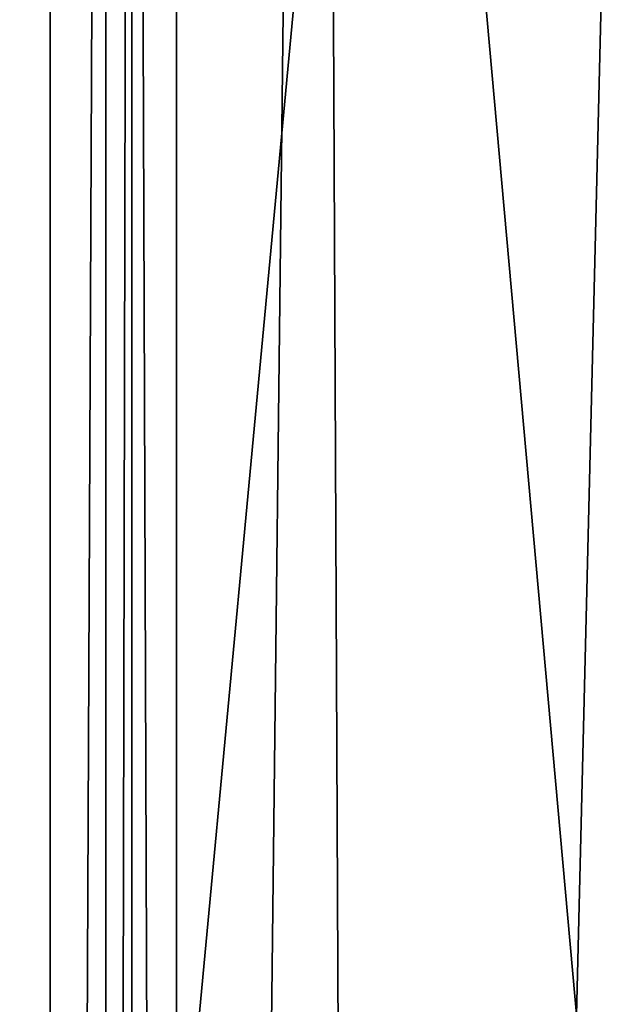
# Model space of a CAD drawing. Header units: millimetres. Extents: x -18.9 to 18.9, y -8.8 to 39.
# Tile 211 of 256: x -3.3 to -1.5, y 20.5 to 23.3. Entities that reach past the tile are written whole.
import ezdxf

# ---------------------------------------------------------------- set-up
doc = ezdxf.new("R2010")
doc.units = ezdxf.units.MM
doc.header["$LTSCALE"] = 41.718519
for name, color, linetype in [('15', 7, 'CONTINUOUS'), ('3', 7, 'CONTINUOUS'), ('36', 7, 'CONTINUOUS'), ('4', 7, 'CONTINUOUS')]:
    doc.layers.add(name, color=color, linetype=linetype)

msp = doc.modelspace()

# ---------------------------------------------------------------- linework, layer by layer
at = {"layer": '15', "color": 7, "linetype": 'Continuous'}
for points in [[(-3.2147, 32.4, -17.1005), (-5.9501, -6.3, -16.3509), (-5.0766, 34.4, -16.643), (-3.2147, 32.4, -17.1005)], [(-3.2147, -3.5, -17.1005), (-5.9501, -6.3, -16.3509), (-3.2147, 32.4, -17.1005), (-3.2147, -3.5, -17.1005)], [(-5.0238, -3.5, 16.659), (-2.2237, 26.4, 17.2571), (-5.0843, 26.4, 16.6404), (-5.0238, -3.5, 16.659)], [(-5.0238, -3.5, 16.659), (0.4624, -3.5, 17.3939), (-2.2237, 26.4, 17.2571), (-5.0238, -3.5, 16.659)], [(0.4624, -3.5, 17.3939), (0.6996, 26.4, 17.3858), (-2.2237, 26.4, 17.2571), (0.4624, -3.5, 17.3939)]]:
    msp.add_3dface(points, dxfattribs=at)
at = {"layer": '3', "color": 7, "linetype": 'Continuous'}
for points in [[(-2.8483, -3.5, -13.2005), (-2.9778, -3.5, -16.9109), (-2.9778, 32.4, -16.9109), (-2.8483, -3.5, -13.2005)], [(-2.8483, 32.4, -13.2005), (-2.8483, -3.5, -13.2005), (-2.9778, 32.4, -16.9109), (-2.8483, 32.4, -13.2005)]]:
    msp.add_3dface(points, dxfattribs=at)
at = {"layer": '36', "color": 7, "linetype": 'Continuous'}
for points in [[(-3.2147, -3.5, -17.1005), (-3.2147, 32.4, -17.1005), (-3.0527, 32.4, -17.0601), (-3.2147, -3.5, -17.1005)], [(-3.0527, -3.5, -17.06), (-3.2147, -3.5, -17.1005), (-3.0527, 32.4, -17.0601), (-3.0527, -3.5, -17.06)], [(-2.9778, 32.4, -16.9109), (-2.9778, -3.5, -16.9109), (-3.0527, -3.5, -17.06), (-2.9778, 32.4, -16.9109)], [(-2.9778, 32.4, -16.9109), (-3.0527, -3.5, -17.06), (-3.0527, 32.4, -17.0601), (-2.9778, 32.4, -16.9109)]]:
    msp.add_3dface(points, dxfattribs=at)
at = {"layer": '4', "color": 7, "linetype": 'Continuous'}
for points in [[(-2.8483, -3.5, -13.2005), (-2.8483, 32.4, -13.2005), (-2.4343, 32.4, -11.818), (-2.8483, -3.5, -13.2005)], [(-2.8483, -3.5, -13.2005), (-2.4343, 32.4, -11.818), (-2.2698, -3.5, -11.5768), (-2.8483, -3.5, -13.2005)], [(-2.4343, 32.4, -11.818), (-1.3962, 32.4, -10.8154), (-2.2698, -3.5, -11.5768), (-2.4343, 32.4, -11.818)], [(-2.2698, -3.5, -11.5768), (-1.3962, 32.4, -10.8154), (-0.8623, -3.5, -10.5837), (-2.2698, -3.5, -11.5768)]]:
    msp.add_3dface(points, dxfattribs=at)

doc.saveas('drawing.dxf')
